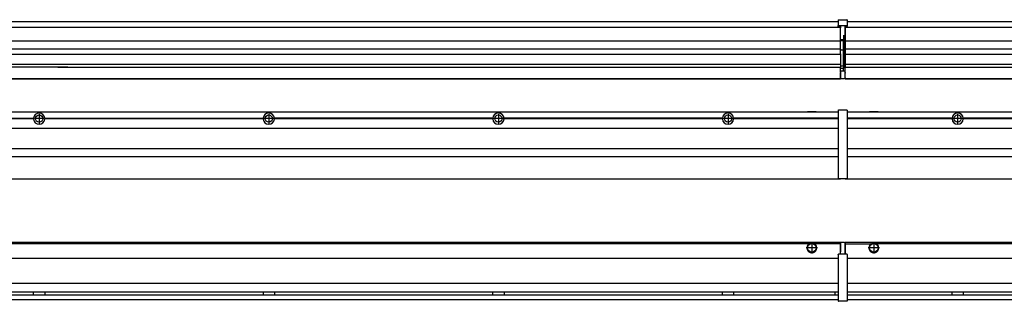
# Model space of a CAD drawing. Header units: inches. Extents: x -381 to 27245, y -418 to 176.
# Tile 35 of 43: x 19553 to 20411, y -171 to 73. Entities that reach past the tile are written whole.
import ezdxf

# ---------------------------------------------------------------- set-up
doc = ezdxf.new("R2010")
doc.units = ezdxf.units.IN
doc.linetypes.add('DOT_CENTER', pattern=[14, 12, -1, 0, -1])
doc.layers.add('1', color=7, linetype='Continuous')

# ---------------------------------------------------------------- blocks, each defined once
blk = doc.blocks.new('Modulos_intermedio__FL-14__13__19', base_point=(18871.93, -65.03))
at = {"color": 7, "linetype": 'Continuous'}
for p, q in [((18873.63, -6.53), (20265.93, -6.53)), ((20239.18, -6.53), (20239.23, -6.48)), ((20239.23, -6.48), (20246.63, -6.48)), ((20246.68, -6.53), (20246.63, -6.48)), ((20265.93, -5.28), (20265.94, -5.21)), ((20265.93, -5.28), (20265.93, -5.53)), ((20265.93, -5.53), (20265.93, -44.21)), ((20265.94, -5.21), (20265.95, -5.18)), ((20265.95, -5.18), (20265.97, -5.14)), ((20265.97, -5.14), (20266, -5.1)), ((20266, -5.1), (20266.04, -5.07)), ((20266.04, -5.07), (20266.09, -5.04)), ((20266.09, -5.04), (20266.11, -5.04)), ((20266.11, -5.04), (20266.18, -5.03)), ((20266.18, -5.03), (20273.38, -5.03)), ((20273.45, -5.04), (20273.38, -5.03)), ((20273.47, -5.04), (20273.45, -5.04)), ((20273.51, -5.07), (20273.47, -5.04)), ((20273.55, -5.1), (20273.51, -5.07)), ((20273.59, -5.14), (20273.55, -5.1)), ((20273.61, -5.18), (20273.59, -5.14)), ((20273.62, -5.21), (20273.61, -5.18)), ((20273.63, -5.28), (20273.62, -5.21)), ((20273.63, -5.28), (20273.63, -5.53)), ((20273.63, -5.53), (20273.63, -44.21)), ((19374.82, -12.23), (19565.04, -12.23)), ((19565.04, -12.83), (19374.82, -12.83)), ((19565.03, -12.53), (19374.83, -12.53)), ((19565.03, -12.53), (19565.04, -12.23)), ((19565.04, -12.83), (19565.03, -12.53)), ((19567.59, -10.41), (19567.58, -10.43)), ((19567.58, -14.62), (19567.59, -14.64)), ((19574.82, -12.23), (19574.83, -12.53)), ((19574.82, -12.23), (19765.04, -12.23)), ((19574.83, -12.53), (19574.82, -12.83)), ((19765.04, -12.83), (19574.82, -12.83)), ((19765.03, -12.53), (19574.83, -12.53)), ((19765.03, -12.53), (19765.04, -12.23)), ((19765.04, -12.83), (19765.03, -12.53)), ((19767.58, -10.43), (19767.6, -10.41)), ((19767.59, -14.64), (19767.58, -14.62)), ((19965.04, -12.23), (19774.82, -12.23)), ((19774.83, -12.53), (19774.82, -12.23)), ((19774.82, -12.83), (19774.83, -12.53)), ((19965.04, -12.83), (19774.82, -12.83)), ((19965.03, -12.53), (19774.83, -12.53)), ((19965.04, -12.23), (19965.03, -12.53)), ((19965.03, -12.53), (19965.04, -12.83)), ((19967.58, -10.43), (19967.6, -10.41)), ((19967.59, -14.64), (19967.58, -14.62)), ((19974.83, -12.53), (19974.82, -12.23)), ((20165.04, -12.23), (19974.82, -12.23)), ((19974.82, -12.83), (19974.83, -12.53)), ((20165.04, -12.83), (19974.82, -12.83)), ((20165.03, -12.53), (19974.83, -12.53)), ((20165.04, -12.23), (20165.03, -12.53)), ((20165.03, -12.53), (20165.04, -12.83)), ((20167.58, -10.43), (20167.6, -10.41)), ((20167.59, -14.64), (20167.58, -14.62)), ((20172.65, -10.94), (20172.66, -10.97)), ((20265.93, -12.23), (20174.82, -12.23)), ((20174.83, -12.53), (20174.82, -12.23)), ((20174.82, -12.83), (20174.83, -12.53)), ((20265.93, -12.83), (20174.82, -12.83)), ((20265.93, -12.53), (20174.83, -12.53)), ((18873.63, -20.78), (20265.93, -20.78)), ((18873.63, -38.53), (20265.93, -38.53)), ((18873.63, -45.53), (20265.93, -45.53)), ((20265.93, -44.21), (20265.93, -44.52)), ((20265.93, -44.52), (20265.93, -55.19)), ((20265.93, -44.52), (20265.94, -44.54)), ((20273.63, -44.52), (20273.62, -44.54)), ((20273.63, -44.21), (20273.63, -44.52)), ((20273.63, -44.52), (20273.63, -55.19)), ((20265.93, -55.19), (20265.94, -55.22)), ((20265.93, -55.19), (20265.93, -55.71)), ((20265.93, -55.71), (20265.93, -64.03)), ((20273.63, -55.19), (20273.62, -55.22)), ((20273.63, -55.19), (20273.63, -55.71)), ((20273.63, -55.71), (20273.63, -64.03)), ((18871.93, -65.03), (20267.93, -65.03)), ((20265.93, -64.03), (20265.93, -64.28)), ((20265.93, -64.28), (20265.94, -64.34)), ((20265.94, -64.34), (20265.95, -64.37)), ((20265.95, -64.37), (20265.97, -64.41)), ((20265.97, -64.41), (20266, -64.45)), ((20266, -64.45), (20266.04, -64.49)), ((20266.04, -64.49), (20266.09, -64.51)), ((20266.09, -64.51), (20266.11, -64.52)), ((20266.11, -64.52), (20266.18, -64.53)), ((20266.18, -64.53), (20273.38, -64.53)), ((20267.93, -64.53), (20267.93, -65.03)), ((20273.45, -64.52), (20273.38, -64.53)), ((20273.47, -64.51), (20273.45, -64.52)), ((20273.51, -64.49), (20273.47, -64.51)), ((20273.55, -64.45), (20273.51, -64.49)), ((20273.59, -64.41), (20273.55, -64.45)), ((20273.61, -64.37), (20273.59, -64.41)), ((20273.62, -64.34), (20273.61, -64.37)), ((20273.63, -64.28), (20273.62, -64.34)), ((20273.63, -64.03), (20273.63, -64.28))]:
    blk.add_line(p, q, dxfattribs=at)
for centre in [(19569.93, -12.53), (19769.93, -12.53), (19969.93, -12.53), (20169.93, -12.53)]:
    blk.add_circle(centre, 3.15, dxfattribs=at)
for centre, start, end in [((19569.93, -12.53), 3.5101, 176.4899), ((19769.93, -12.53), 3.5101, 176.4899), ((19969.93, -12.53), 3.5101, 176.4899), ((20169.93, -12.53), 3.5101, 176.4899), ((19569.93, -12.53), 183.51008, 356.48992), ((19769.93, -12.53), 183.51008, 356.48992), ((19969.93, -12.53), 183.51008, 356.48992), ((20169.93, -12.53), 183.51008, 356.48992)]:
    blk.add_arc(centre, 4.9, start, end, dxfattribs=at)
at = {"layer": '1', "color": 2, "linetype": 'DOT_CENTER'}
for p, q in [((19569.93, -8.38), (19569.93, -16.68)), ((19769.93, -8.38), (19769.93, -16.68)), ((19969.93, -8.38), (19969.93, -16.68)), ((20169.93, -8.38), (20169.93, -16.68)), ((19574.08, -12.53), (19565.78, -12.53)), ((19774.08, -12.53), (19765.78, -12.53)), ((19974.08, -12.53), (19965.78, -12.53)), ((20174.08, -12.53), (20165.78, -12.53))]:
    blk.add_line(p, q, dxfattribs=at)
blk = doc.blocks.new('Modulos_intermedio__FL-14__14__35', base_point=(20271.93, -65.03))
at = {"color": 7, "linetype": 'Continuous'}
for p, q in [((20273.63, -6.53), (21665.93, -6.53)), ((20293.18, -6.53), (20293.23, -6.48)), ((20293.23, -6.48), (20300.63, -6.48)), ((20300.68, -6.53), (20300.63, -6.48)), ((20365.04, -12.23), (20273.63, -12.23)), ((20365.03, -12.53), (20273.63, -12.53)), ((20365.04, -12.83), (20273.63, -12.83)), ((20365.03, -12.53), (20365.04, -12.23)), ((20365.04, -12.83), (20365.03, -12.53)), ((20367.59, -10.41), (20367.58, -10.43)), ((20367.58, -14.62), (20367.59, -14.64)), ((20565.04, -12.23), (20374.82, -12.23)), ((20374.82, -12.23), (20374.83, -12.53)), ((20374.83, -12.53), (20374.82, -12.83)), ((20565.04, -12.83), (20374.82, -12.83)), ((20565.03, -12.53), (20374.83, -12.53)), ((20273.63, -20.78), (21665.93, -20.78)), ((20273.63, -38.53), (21665.93, -38.53)), ((20273.63, -45.53), (21665.93, -45.53)), ((20271.93, -64.53), (20271.93, -65.03)), ((20271.93, -65.03), (21667.93, -65.03))]:
    blk.add_line(p, q, dxfattribs=at)
blk.add_circle((20369.93, -12.53), 3.15, dxfattribs=at)
for start, end in [(3.5101, 176.4899), (183.51008, 356.48992)]:
    blk.add_arc((20369.93, -12.53), 4.9, start, end, dxfattribs=at)
at = {"layer": '1', "color": 2, "linetype": 'DOT_CENTER'}
for p, q in [((20369.93, -8.38), (20369.93, -16.68)), ((20374.08, -12.53), (20365.78, -12.53))]:
    blk.add_line(p, q, dxfattribs=at)
blk = doc.blocks.new('L-262__36', base_point=(624.37, -92.97))
for name, p in [('Modulos_intermedio__FL-14__13__19', (18871.93, -65.03)), ('Modulos_intermedio__FL-14__14__35', (20271.93, -65.03))]:
    blk.add_blockref(name, p)
blk = doc.blocks.new('Alzado2', base_point=(2899, -49))
blk.add_blockref('L-262__36', (624.37, -92.97))
blk = doc.blocks.new('Modulos_intermedio__FL-14__13__46', base_point=(18871.93, 21.98))
at = {"color": 7, "linetype": 'Continuous'}
for p, q in [((18873.63, 71.98), (20265.93, 71.98)), ((20265.93, 73.23), (20265.94, 73.3)), ((20265.93, 73.23), (20265.93, 73.16)), ((20265.93, 73.16), (20265.94, 73.22)), ((20265.93, 73.16), (20265.93, 68.34)), ((20265.94, 73.3), (20265.95, 73.32)), ((20265.95, 73.32), (20265.97, 73.36)), ((20265.97, 73.36), (20266, 73.4)), ((20266, 73.4), (20266.04, 73.44)), ((20266.04, 73.44), (20266.09, 73.46)), ((20266.09, 73.46), (20266.11, 73.47)), ((20266.11, 73.47), (20266.18, 73.48)), ((20266.18, 73.48), (20273.38, 73.48)), ((20273.45, 73.47), (20273.38, 73.48)), ((20273.47, 73.46), (20273.45, 73.47)), ((20273.51, 73.44), (20273.47, 73.46)), ((20273.55, 73.4), (20273.51, 73.44)), ((20273.59, 73.36), (20273.55, 73.4)), ((20273.61, 73.32), (20273.59, 73.36)), ((20273.62, 73.3), (20273.61, 73.32)), ((20273.63, 73.23), (20273.62, 73.3)), ((20273.63, 73.16), (20273.62, 73.22)), ((20273.63, 73.23), (20273.63, 73.16)), ((20273.63, 73.16), (20273.63, 68.34)), ((18871.93, 66.98), (20267.93, 66.98)), ((20265.93, 68.34), (20265.94, 68.4)), ((20265.93, 68.34), (20265.93, 68.23)), ((20265.93, 68.23), (20265.94, 68.3)), ((20265.93, 68.23), (20265.93, 67.98)), ((20265.93, 67.98), (20265.93, 67.73)), ((20265.94, 67.66), (20265.93, 67.73)), ((20265.94, 68.3), (20265.95, 68.32)), ((20265.95, 67.63), (20265.94, 67.66)), ((20265.95, 68.32), (20265.97, 68.36)), ((20265.97, 67.59), (20265.95, 67.63)), ((20265.97, 68.36), (20266, 68.4)), ((20265.97, 68.36), (20266, 68.4)), ((20266, 67.55), (20265.97, 67.59)), ((20266, 68.4), (20266.09, 68.46)), ((20266, 68.4), (20266.04, 68.44)), ((20266.04, 67.52), (20266, 67.55)), ((20266.04, 68.44), (20266.09, 68.46)), ((20266.09, 67.49), (20266.04, 67.52)), ((20266.09, 68.46), (20266.11, 68.47)), ((20266.11, 67.49), (20266.09, 67.49)), ((20266.11, 68.47), (20266.18, 68.48)), ((20266.18, 67.48), (20266.11, 67.49)), ((20266.18, 68.48), (20273.38, 68.48)), ((20266.18, 67.48), (20267.93, 67.48)), ((20267.93, 67.98), (20267.93, 66.98)), ((20267.93, 66.98), (20267.93, 66.48)), ((20267.93, 55.41), (20267.93, 66.48)), ((20271.63, 67.98), (20271.63, 60.45)), ((20271.63, 67.48), (20273.38, 67.48)), ((20271.63, 60.45), (20271.93, 60.37)), ((20273.45, 68.47), (20273.38, 68.48)), ((20273.38, 67.48), (20273.45, 67.49)), ((20273.47, 68.46), (20273.45, 68.47)), ((20273.45, 67.49), (20273.47, 67.49)), ((20273.47, 68.46), (20273.51, 68.44)), ((20273.51, 68.44), (20273.47, 68.46)), ((20273.47, 67.49), (20273.51, 67.52)), ((20273.55, 68.4), (20273.51, 68.44)), ((20273.51, 67.52), (20273.55, 67.55)), ((20273.55, 68.4), (20273.59, 68.36)), ((20273.59, 68.36), (20273.55, 68.4)), ((20273.55, 67.55), (20273.59, 67.59)), ((20273.61, 68.32), (20273.59, 68.36)), ((20273.59, 67.59), (20273.61, 67.63)), ((20273.62, 68.3), (20273.61, 68.32)), ((20273.61, 67.63), (20273.62, 67.66)), ((20273.63, 68.34), (20273.62, 68.4)), ((20273.63, 68.23), (20273.62, 68.3)), ((20273.62, 67.66), (20273.63, 67.73)), ((20273.63, 68.34), (20273.63, 68.23)), ((20273.63, 68.23), (20273.63, 67.98)), ((20273.63, 67.98), (20273.63, 67.73)), ((18871.93, 55.16), (20267.93, 55.16)), ((20270.18, 56), (20267.93, 56)), ((20267.93, 55.5), (20270.18, 55.5)), ((20267.93, 55.41), (20267.93, 55.16)), ((20267.93, 47.79), (20267.93, 55.16)), ((20271.63, 59.45), (20270.18, 59.45)), ((20270.18, 55.5), (20270.18, 46.98)), ((20270.43, 56.2), (20270.42, 56.21)), ((20270.43, 59.45), (20270.43, 56.5)), ((20270.43, 56.25), (20270.43, 56.5)), ((20270.43, 56.2), (20270.43, 55.5)), ((20270.43, 46.98), (20270.43, 55.5)), ((20271.63, 59.45), (20271.93, 59.53)), ((20271.63, 59.3), (20271.63, 59.45)), ((20271.63, 46.98), (20271.63, 59.3)), ((20267.93, 47.79), (18871.93, 47.79)), ((18871.93, 43.42), (20267.93, 43.42)), ((20267.93, 47.79), (20267.93, 47.54)), ((20267.93, 43.92), (20267.93, 47.54)), ((20270.18, 46.98), (20267.93, 46.98)), ((20267.93, 43.92), (20267.93, 43.42)), ((20267.93, 43.42), (20267.93, 42.42)), ((20270.18, 46.98), (20270.43, 46.98)), ((20270.43, 33.98), (20270.43, 46.98)), ((20270.43, 46.98), (20271.63, 46.98)), ((20271.93, 46.98), (20271.63, 46.98)), ((20271.63, 32.59), (20271.63, 46.98)), ((20267.93, 34.48), (18871.93, 34.48)), ((20267.93, 42.42), (20267.93, 36.15)), ((20267.93, 36.15), (20267.93, 34.48)), ((20267.93, 34.48), (20267.93, 34.38)), ((20267.93, 34.38), (20267.93, 32.19)), ((19586.18, 32.19), (19394.93, 32.19)), ((19594.93, 32.19), (19586.18, 32.19)), ((19586.18, 32.19), (19586.18, 32.18)), ((19586.18, 32.18), (19594.93, 32.18)), ((19586.18, 32.18), (19586.18, 32.16)), ((19586.18, 32.16), (19594.93, 32.16)), ((19594.93, 32.19), (19594.93, 32.18)), ((19594.93, 32.19), (20267.93, 32.19)), ((19594.93, 32.18), (19594.93, 32.16)), ((20267.88, 27.48), (20267.88, 30.58)), ((20267.88, 30.58), (20267.93, 30.58)), ((20267.88, 28.47), (20267.93, 28.48)), ((20267.88, 27.48), (20267.93, 27.48)), ((20267.88, 27.48), (20267.88, 27.05)), ((20267.88, 22.98), (20267.88, 27.05)), ((20270.18, 32.98), (20267.93, 32.98)), ((20267.93, 32.19), (20267.93, 32.16)), ((20267.93, 30.58), (20267.93, 32.16)), ((20270.18, 30.91), (20267.93, 30.91)), ((20267.93, 29), (20267.93, 30.58)), ((20267.93, 29), (20270.18, 29)), ((20267.93, 29), (20267.93, 22.98)), ((20270.18, 30.91), (20270.27, 30.89)), ((20270.18, 29), (20271.63, 29)), ((20270.27, 30.89), (20270.35, 30.84)), ((20270.35, 30.84), (20270.41, 30.76)), ((20270.41, 30.76), (20270.43, 30.66)), ((20270.43, 32.73), (20270.43, 33.98)), ((20270.43, 32.73), (20270.43, 31.98)), ((20270.43, 30.66), (20270.43, 31.98)), ((20270.43, 31.93), (20271.63, 31.93)), ((20270.43, 29), (20270.43, 30.66)), ((20271.93, 28.08), (20271.38, 27.94)), ((20271.63, 31.93), (20271.63, 32.59)), ((20271.63, 31.93), (20271.93, 31.85)), ((20271.63, 31.93), (20271.63, 30.33)), ((20271.63, 30.33), (20271.63, 29)), ((20271.93, 28.92), (20271.63, 29)), ((20271.63, 28), (20271.63, 22.98)), ((18871.93, 22.48), (20267.88, 22.48)), ((18871.93, 21.98), (20267.88, 21.98)), ((20267.93, 23.48), (20267.88, 23.49)), ((20267.88, 22.98), (20267.88, 22.48)), ((20267.88, 22.23), (20267.88, 22.48)), ((20267.88, 22.23), (20267.88, 21.98)), ((20267.93, 22.98), (20267.93, 22.48)), ((20267.93, 22.48), (20271.38, 22.48)), ((20271.63, 23.83), (20271.93, 23.91)), ((20271.63, 22.98), (20271.63, 22.73))]:
    blk.add_line(p, q, dxfattribs=at)
for centre, start, end in [((20270.18, 56.25), 270, 0), ((20270.18, 32.73), 0, 90), ((20271.38, 22.73), 270, 0)]:
    blk.add_arc(centre, 0.25, start, end, dxfattribs=at)
blk = doc.blocks.new('Modulos_intermedio__FL-14__14__62', base_point=(20271.93, 21.98))
at = {"color": 7, "linetype": 'Continuous'}
for p, q in [((20273.63, 71.98), (21665.93, 71.98)), ((20271.93, 67.48), (20271.93, 66.99)), ((20271.93, 66.99), (20271.93, 66.98)), ((20271.93, 66.98), (20271.93, 66.48)), ((20271.93, 66.98), (21667.93, 66.98)), ((20271.93, 66.48), (20271.93, 55.41)), ((20271.93, 55.41), (20271.93, 55.16)), ((20271.93, 55.16), (21667.93, 55.16)), ((20271.93, 55.16), (20271.93, 47.79)), ((21667.93, 47.79), (20271.93, 47.79)), ((20271.93, 47.79), (20271.93, 47.54)), ((20271.93, 47.54), (20271.93, 43.92)), ((20271.93, 43.92), (20271.93, 43.42)), ((20271.93, 43.42), (21667.93, 43.42)), ((20271.93, 43.42), (20271.93, 42.42)), ((20271.93, 42.42), (20271.93, 36.15)), ((20271.93, 36.15), (20271.93, 34.48)), ((21667.93, 34.48), (20271.93, 34.48)), ((20271.93, 34.48), (20271.93, 34.38)), ((20271.93, 34.38), (20271.93, 32.19)), ((20271.93, 32.19), (20271.93, 32.16)), ((20271.93, 32.19), (20586.18, 32.19)), ((20271.93, 27.48), (20271.93, 32.16)), ((20271.93, 27.48), (20271.93, 27.05)), ((20271.93, 22.98), (20271.93, 27.05)), ((20271.93, 22.98), (20271.93, 22.48)), ((20271.93, 22.48), (20271.93, 22.23)), ((20271.93, 22.48), (21667.88, 22.48)), ((20271.93, 22.23), (20271.93, 21.98)), ((20271.93, 21.98), (21667.88, 21.98))]:
    blk.add_line(p, q, dxfattribs=at)
blk = doc.blocks.new('L-262__63', base_point=(624.37, 21.97))
for name, p in [('Modulos_intermedio__FL-14__13__46', (18871.93, 21.98)), ('Modulos_intermedio__FL-14__14__62', (20271.93, 21.98))]:
    blk.add_blockref(name, p)
blk = doc.blocks.new('Inferior2', base_point=(2899, 47.73))
blk.add_blockref('L-262__63', (624.37, 21.97))
blk = doc.blocks.new('Modulos_intermedio__FL-14__13__73', base_point=(18871.93, -171.48))
at = {"color": 7, "linetype": 'Continuous'}
for p, q in [((18871.93, -119.98), (20267.88, -119.98)), ((20267.88, -121.48), (20267.88, -119.98)), ((20240.52, -121.48), (18899.34, -121.48)), ((20241.47, -120.98), (20240.52, -121.48)), ((20242.93, -120.73), (20241.47, -120.98)), ((20244.38, -120.98), (20242.93, -120.73)), ((20245.34, -121.48), (20244.38, -120.98)), ((20267.88, -121.48), (20245.34, -121.48)), ((20267.93, -121.48), (20267.88, -121.49)), ((20267.88, -128.58), (20267.88, -121.48)), ((20267.93, -122.48), (20267.88, -122.49)), ((20267.88, -126.47), (20267.93, -126.48)), ((20267.93, -128.58), (20267.88, -128.58)), ((20271.38, -120.48), (20267.93, -120.48)), ((20267.93, -120.48), (20267.93, -120.98)), ((20267.93, -120.98), (20267.93, -128.58)), ((20267.93, -130.48), (20267.93, -128.58)), ((20271.63, -120.73), (20271.63, -120.98)), ((20271.63, -120.98), (20271.63, -129.98)), ((20271.63, -121.83), (20271.93, -121.91)), ((18873.63, -133.98), (20265.93, -133.98)), ((20265.93, -130.73), (20265.94, -130.66)), ((20265.93, -130.73), (20265.93, -130.98)), ((20265.93, -130.98), (20265.93, -170.98)), ((20265.94, -130.66), (20265.95, -130.63)), ((20265.95, -130.63), (20265.97, -130.59)), ((20265.97, -130.59), (20266, -130.55)), ((20266, -130.55), (20266.04, -130.52)), ((20266.04, -130.52), (20266.09, -130.49)), ((20266.09, -130.49), (20266.11, -130.49)), ((20266.11, -130.49), (20266.18, -130.48)), ((20267.93, -130.48), (20266.18, -130.48)), ((20271.63, -130.48), (20267.93, -130.48)), ((20271.63, -128.93), (20271.93, -129.01)), ((20271.63, -129.98), (20271.63, -130.26)), ((20271.63, -130.26), (20271.63, -130.48)), ((20273.38, -130.48), (20271.63, -130.48)), ((20273.45, -130.49), (20273.38, -130.48)), ((20273.47, -130.49), (20273.45, -130.49)), ((20273.51, -130.52), (20273.47, -130.49)), ((20273.55, -130.55), (20273.51, -130.52)), ((20273.59, -130.59), (20273.55, -130.55)), ((20273.61, -130.63), (20273.59, -130.59)), ((20273.62, -130.66), (20273.61, -130.63)), ((20273.63, -130.73), (20273.62, -130.66)), ((20273.63, -130.73), (20273.63, -130.98)), ((20273.63, -130.98), (20273.63, -170.98)), ((20265.93, -155.98), (18873.63, -155.98)), ((18873.63, -163.23), (20265.93, -163.23)), ((18873.63, -165.73), (20265.93, -165.73)), ((18873.63, -169.98), (20265.93, -169.98)), ((19565.03, -163.3), (19565.03, -163.23)), ((19565.03, -163.36), (19565.03, -163.3)), ((19565.04, -163.99), (19565.03, -163.36)), ((19565.03, -165.6), (19565.04, -164.97)), ((19565.03, -165.65), (19565.03, -165.6)), ((19565.03, -165.73), (19565.03, -165.65)), ((19565.04, -164.07), (19565.04, -163.99)), ((19565.04, -164.23), (19565.04, -164.07)), ((19565.04, -164.88), (19565.04, -164.23)), ((19565.04, -164.97), (19565.04, -164.88)), ((19574.83, -163.35), (19574.82, -163.75)), ((19574.82, -163.75), (19574.82, -164.07)), ((19574.82, -164.07), (19574.82, -164.72)), ((19574.82, -164.72), (19574.82, -164.88)), ((19574.82, -164.88), (19574.82, -165.2)), ((19574.82, -165.2), (19574.83, -165.6)), ((19574.83, -163.23), (19574.83, -163.3)), ((19574.83, -163.3), (19574.83, -163.35)), ((19574.83, -165.6), (19574.83, -165.65)), ((19574.83, -165.65), (19574.83, -165.73)), ((19765.03, -163.23), (19765.03, -163.3)), ((19765.03, -163.3), (19765.03, -163.35)), ((19765.03, -163.35), (19765.04, -163.99)), ((19765.04, -164.97), (19765.03, -165.6)), ((19765.03, -165.6), (19765.03, -165.65)), ((19765.03, -165.65), (19765.03, -165.73)), ((19765.04, -163.99), (19765.04, -164.07)), ((19765.04, -164.07), (19765.04, -164.72)), ((19765.04, -164.72), (19765.04, -164.88)), ((19765.04, -164.88), (19765.04, -164.97)), ((19774.83, -163.35), (19774.82, -163.75)), ((19774.82, -163.75), (19774.82, -164.07)), ((19774.82, -164.07), (19774.82, -164.72)), ((19774.82, -164.72), (19774.82, -164.88)), ((19774.82, -164.88), (19774.82, -165.2)), ((19774.82, -165.2), (19774.83, -165.6)), ((19774.83, -163.23), (19774.83, -163.3)), ((19774.83, -163.3), (19774.83, -163.35)), ((19774.83, -165.6), (19774.83, -165.65)), ((19774.83, -165.65), (19774.83, -165.73)), ((19965.03, -163.3), (19965.03, -163.23)), ((19965.03, -163.35), (19965.03, -163.3)), ((19965.04, -163.99), (19965.03, -163.35)), ((19965.03, -165.6), (19965.04, -164.97)), ((19965.03, -165.65), (19965.03, -165.6)), ((19965.03, -165.73), (19965.03, -165.65)), ((19965.04, -164.07), (19965.04, -163.99)), ((19965.04, -164.23), (19965.04, -164.07)), ((19965.04, -164.88), (19965.04, -164.23)), ((19965.04, -164.97), (19965.04, -164.88)), ((19974.83, -163.35), (19974.82, -163.75)), ((19974.82, -163.75), (19974.82, -164.07)), ((19974.82, -164.07), (19974.82, -164.72)), ((19974.82, -164.72), (19974.82, -164.88)), ((19974.82, -164.88), (19974.82, -165.2)), ((19974.82, -165.2), (19974.83, -165.6)), ((19974.83, -163.23), (19974.83, -163.3)), ((19974.83, -163.3), (19974.83, -163.35)), ((19974.83, -165.6), (19974.83, -165.65)), ((19974.83, -165.65), (19974.83, -165.73)), ((20165.03, -163.3), (20165.03, -163.23)), ((20165.03, -163.35), (20165.03, -163.3)), ((20165.04, -163.99), (20165.03, -163.35)), ((20165.03, -165.6), (20165.04, -164.97)), ((20165.03, -165.65), (20165.03, -165.6)), ((20165.03, -165.73), (20165.03, -165.65)), ((20165.04, -164.07), (20165.04, -163.99)), ((20165.04, -164.23), (20165.04, -164.07)), ((20165.04, -164.88), (20165.04, -164.23)), ((20165.04, -164.97), (20165.04, -164.88)), ((20174.82, -164.07), (20174.81, -164.47)), ((20174.81, -164.47), (20174.82, -165.2)), ((20174.83, -163.35), (20174.82, -163.6)), ((20174.82, -163.6), (20174.82, -164.07)), ((20174.82, -165.2), (20174.83, -165.51)), ((20174.83, -163.23), (20174.83, -163.3)), ((20174.83, -163.3), (20174.83, -163.35)), ((20174.83, -165.51), (20174.83, -165.6)), ((20174.83, -165.6), (20174.83, -165.73)), ((20262.93, -163.65), (20262.99, -163.4)), ((20262.93, -163.65), (20262.93, -164.16)), ((20262.93, -164.16), (20262.93, -165.24)), ((20262.93, -165.24), (20262.99, -165.55)), ((20262.99, -163.4), (20263.21, -163.23)), ((20262.99, -165.55), (20263.21, -165.73)), ((20265.93, -170.98), (20265.93, -171.23)), ((20265.93, -171.23), (20265.94, -171.3)), ((20265.94, -171.3), (20265.95, -171.32)), ((20265.95, -171.32), (20265.97, -171.36)), ((20265.97, -171.36), (20266, -171.4)), ((20266, -171.4), (20266.04, -171.44)), ((20266.04, -171.44), (20266.09, -171.46)), ((20266.09, -171.46), (20266.11, -171.47)), ((20266.11, -171.47), (20266.18, -171.48)), ((20273.38, -171.48), (20266.18, -171.48)), ((20273.45, -171.47), (20273.38, -171.48)), ((20273.47, -171.46), (20273.45, -171.47)), ((20273.51, -171.44), (20273.47, -171.46)), ((20273.55, -171.4), (20273.51, -171.44)), ((20273.59, -171.36), (20273.55, -171.4)), ((20273.61, -171.32), (20273.59, -171.36)), ((20273.62, -171.3), (20273.61, -171.32)), ((20273.63, -171.23), (20273.62, -171.3)), ((20273.63, -170.98), (20273.63, -171.23))]:
    blk.add_line(p, q, dxfattribs=at)
for radius in [4, 3.7]:
    blk.add_circle((20242.93, -124.98), radius, dxfattribs=at)
for centre, radius, start, end in [((20242.93, -124.98), 4.25, 124.56032, 55.43968), ((20271.38, -120.73), 0.25, 0, 90)]:
    blk.add_arc(centre, radius, start, end, dxfattribs=at)
at = {"layer": '1', "color": 2, "linetype": 'DOT_CENTER'}
for p, q in [((20242.93, -119.98), (20242.93, -129.98)), ((20247.93, -124.98), (20237.93, -124.98))]:
    blk.add_line(p, q, dxfattribs=at)
blk = doc.blocks.new('Modulos_intermedio__FL-14__14__87', base_point=(20271.93, -171.48))
at = {"color": 7, "linetype": 'Continuous'}
for p, q in [((20271.93, -119.98), (20271.93, -121.48)), ((20271.93, -119.98), (21667.88, -119.98)), ((20271.93, -121.48), (20294.52, -121.48)), ((20271.93, -121.48), (20271.93, -130.48)), ((20294.52, -121.48), (20295.47, -120.98)), ((20295.47, -120.98), (20296.93, -120.73)), ((20296.93, -120.73), (20298.38, -120.98)), ((20298.38, -120.98), (20299.34, -121.48)), ((21640.52, -121.48), (20299.34, -121.48)), ((20273.63, -133.98), (21665.93, -133.98)), ((21665.93, -155.98), (20273.63, -155.98)), ((20273.63, -163.23), (21665.93, -163.23)), ((20273.63, -165.73), (21665.93, -165.73)), ((20273.63, -169.98), (21665.93, -169.98)), ((20365.03, -163.3), (20365.03, -163.23)), ((20365.03, -163.36), (20365.03, -163.3)), ((20365.04, -164.23), (20365.03, -163.36)), ((20365.03, -165.6), (20365.04, -164.56)), ((20365.03, -165.73), (20365.03, -165.6)), ((20365.04, -164.56), (20365.04, -164.23)), ((20374.83, -163.35), (20374.82, -163.75)), ((20374.82, -163.75), (20374.82, -164.07)), ((20374.82, -164.07), (20374.82, -164.72)), ((20374.82, -164.72), (20374.82, -164.88)), ((20374.82, -164.88), (20374.82, -165.2)), ((20374.82, -165.2), (20374.83, -165.6)), ((20374.83, -163.23), (20374.83, -163.3)), ((20374.83, -163.3), (20374.83, -163.35)), ((20374.83, -165.6), (20374.83, -165.65)), ((20374.83, -165.65), (20374.83, -165.73))]:
    blk.add_line(p, q, dxfattribs=at)
for radius in [4, 3.7]:
    blk.add_circle((20296.93, -124.98), radius, dxfattribs=at)
blk.add_arc((20296.93, -124.98), 4.25, 124.56032, 55.43968, dxfattribs=at)
at = {"layer": '1', "color": 2, "linetype": 'DOT_CENTER'}
for p, q in [((20296.93, -119.98), (20296.93, -129.98)), ((20301.93, -124.98), (20291.93, -124.98))]:
    blk.add_line(p, q, dxfattribs=at)
blk = doc.blocks.new('L-262__88', base_point=(624.37, -171.48))
for name, p in [('Modulos_intermedio__FL-14__13__73', (18871.93, -171.48)), ('Modulos_intermedio__FL-14__14__87', (20271.93, -171.48))]:
    blk.add_blockref(name, p)
blk = doc.blocks.new('Superior1', base_point=(2899, -145.73))
blk.add_blockref('L-262__88', (624.37, -171.48))

msp = doc.modelspace()

# ---------------------------------------------------------------- block references
for name, p in [('Inferior2', (2899, 47.73)), ('Alzado2', (2899, -49)), ('Superior1', (2899, -145.73))]:
    msp.add_blockref(name, p)

doc.saveas('drawing.dxf')
